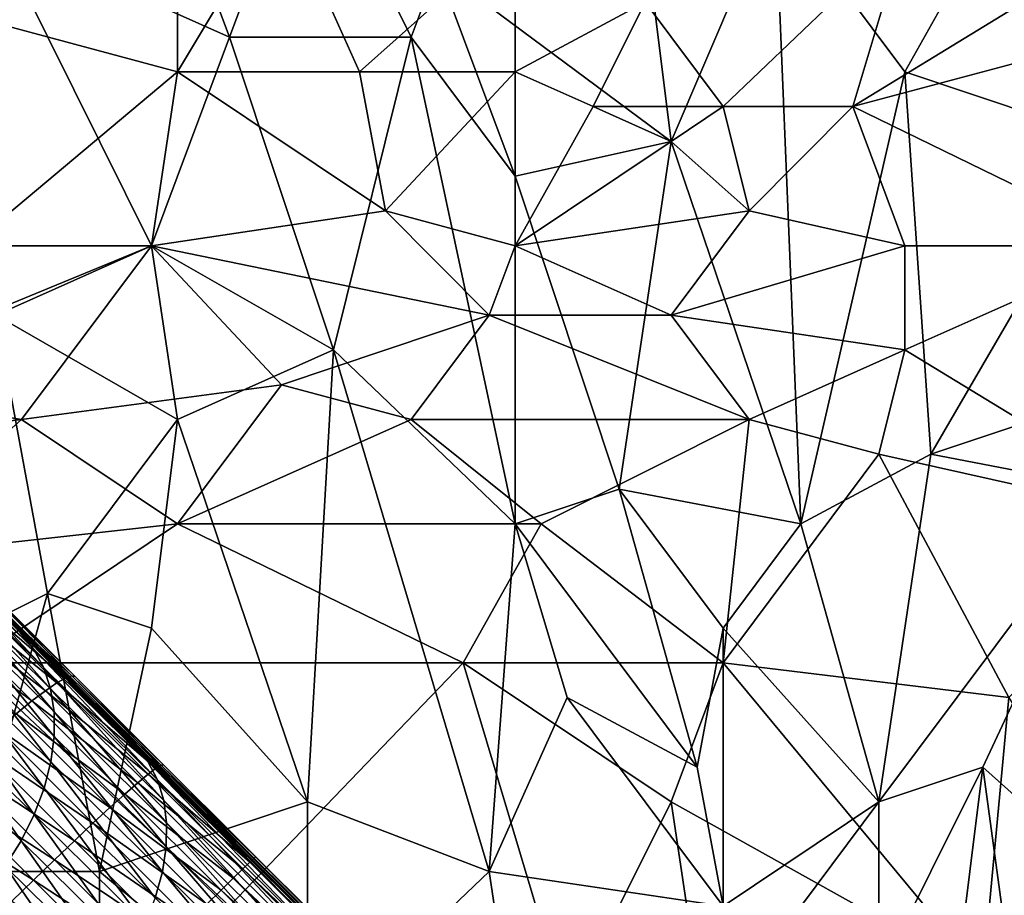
# Model space of a CAD drawing. Extents: x -0.3 to 0.3, y -0.266 to 0.266.
# Tile 180 of 256: x -0.111 to -0.061, y 0.083 to 0.128. Entities that reach past the tile are written whole.
import ezdxf

# ---------------------------------------------------------------- set-up
doc = ezdxf.new("R2010")
doc.units = 0

msp = doc.modelspace()

# ---------------------------------------------------------------- linework, layer by layer
for points in [[(-0.185174, 0.170429, 0.584312), (-0.148952, 0.135016, 0.684081), (-0.071389, 0.057435, 0.659767)], [(-0.185174, 0.170429, 0.584312), (-0.071389, 0.057435, 0.659767), (-0.083124, 0.068952, 0.639939)], [(-0.185174, 0.170429, 0.584312), (-0.083124, 0.068952, 0.639939), (-0.085112, 0.070919, 0.637953)], [(-0.185174, 0.170429, 0.584312), (-0.085112, 0.070919, 0.637953), (-0.087059, 0.072845, 0.635977)], [(-0.185174, 0.170429, 0.584312), (-0.087059, 0.072845, 0.635977), (-0.088964, 0.07473, 0.634012)], [(-0.185174, 0.170429, 0.584312), (-0.088964, 0.07473, 0.634012), (-0.090829, 0.076574, 0.63206)], [(-0.185174, 0.170429, 0.584312), (-0.090829, 0.076574, 0.63206), (-0.092655, 0.078379, 0.630117)], [(-0.185174, 0.170429, 0.584312), (-0.092655, 0.078379, 0.630117), (-0.094442, 0.080147, 0.628184)], [(-0.185174, 0.170429, 0.584312), (-0.094442, 0.080147, 0.628184), (-0.096295, 0.081978, 0.626145)], [(-0.185174, 0.170429, 0.584312), (-0.096295, 0.081978, 0.626145), (-0.105174, 0.09075, 0.615906)], [(-0.185174, 0.170429, 0.584312), (-0.105174, 0.09075, 0.615906), (-0.111024, 0.096522, 0.608537)], [(-0.185174, 0.170429, 0.584312), (-0.111024, 0.096522, 0.608537), (-0.116305, 0.101728, 0.601386)], [(-0.112275, 0.132125, 0.767087), (-0.100383, 0.126818, 0.765731), (-0.108311, 0.148046, 0.766607)], [(-0.100383, 0.126818, 0.765731), (-0.096419, 0.137432, 0.765251), (-0.108311, 0.148046, 0.766607)], [(-0.100383, 0.126818, 0.765731), (-0.091133, 0.126818, 0.764641), (-0.096419, 0.137432, 0.765251)], [(-0.091133, 0.126818, 0.764641), (-0.089812, 0.130356, 0.76446), (-0.096419, 0.137432, 0.765251)], [(-0.055455, 0.121511, 0.76029), (-0.054134, 0.135663, 0.759776), (-0.062062, 0.132125, 0.760818)], [(-0.148952, 0.135016, 0.684081), (-0.120864, 0.106907, 0.7044), (-0.071389, 0.057435, 0.659767)], [(-0.103026, 0.125049, 0.711022), (-0.103026, 0.132125, 0.71176), (-0.09774, 0.133894, 0.711794)], [(-0.103026, 0.125049, 0.711022), (-0.09774, 0.133894, 0.711794), (-0.093776, 0.125049, 0.710805)], [(-0.093776, 0.125049, 0.710805), (-0.09774, 0.133894, 0.711794), (-0.085847, 0.132125, 0.711253)], [(-0.077919, 0.121511, 0.763017), (-0.072633, 0.133894, 0.762156), (-0.07924, 0.132125, 0.763074)], [(-0.077919, 0.121511, 0.763017), (-0.071312, 0.102052, 0.762457), (-0.072633, 0.133894, 0.762156)], [(-0.066026, 0.125049, 0.761434), (-0.062062, 0.132125, 0.760818), (-0.072633, 0.133894, 0.762156)], [(-0.071312, 0.102052, 0.762457), (-0.066026, 0.125049, 0.761434), (-0.072633, 0.133894, 0.762156)], [(-0.103026, 0.125049, 0.711022), (-0.11624, 0.128587, 0.711672), (-0.103026, 0.132125, 0.71176)], [(-0.104347, 0.116204, 0.766173), (-0.100383, 0.126818, 0.765731), (-0.112275, 0.132125, 0.767087)], [(-0.112275, 0.112666, 0.767033), (-0.104347, 0.116204, 0.766173), (-0.112275, 0.132125, 0.767087)], [(-0.093776, 0.125049, 0.710805), (-0.085847, 0.132125, 0.711253), (-0.085847, 0.125049, 0.710616)], [(-0.077919, 0.121511, 0.763017), (-0.07924, 0.132125, 0.763074), (-0.089812, 0.130356, 0.76446)], [(-0.085847, 0.125049, 0.710616), (-0.085847, 0.132125, 0.711253), (-0.07924, 0.128587, 0.710783)], [(-0.075276, 0.12328, 0.710316), (-0.07924, 0.128587, 0.710783), (-0.066026, 0.132125, 0.71077)], [(-0.066026, 0.132125, 0.71077), (-0.068669, 0.12328, 0.71021), (-0.075276, 0.12328, 0.710316)], [(-0.068669, 0.12328, 0.71021), (-0.054134, 0.132182, 0.710536), (-0.055455, 0.126818, 0.710224)], [(-0.068669, 0.12328, 0.71021), (-0.066026, 0.132125, 0.71077), (-0.054134, 0.132182, 0.710536)], [(-0.062062, 0.132125, 0.760818), (-0.066026, 0.125049, 0.761434), (-0.055455, 0.121511, 0.76029)], [(-0.085847, 0.119742, 0.76402), (-0.089812, 0.130356, 0.76446), (-0.091133, 0.126818, 0.764641)], [(-0.085847, 0.119742, 0.76402), (-0.077919, 0.121511, 0.763017), (-0.089812, 0.130356, 0.76446)], [(-0.113597, 0.116204, 0.710374), (-0.11624, 0.128587, 0.711672), (-0.103026, 0.125049, 0.711022)], [(-0.085847, 0.125049, 0.710616), (-0.07924, 0.128587, 0.710783), (-0.081883, 0.12328, 0.710413)], [(-0.081883, 0.12328, 0.710413), (-0.07924, 0.128587, 0.710783), (-0.075276, 0.12328, 0.710316)], [(-0.104347, 0.116204, 0.766173), (-0.095097, 0.110897, 0.76515), (-0.100383, 0.126818, 0.765731)], [(-0.095097, 0.110897, 0.76515), (-0.091133, 0.126818, 0.764641), (-0.100383, 0.126818, 0.765731)], [(-0.085847, 0.102052, 0.76413), (-0.091133, 0.126818, 0.764641), (-0.095097, 0.110897, 0.76515)], [(-0.085847, 0.102052, 0.76413), (-0.085847, 0.119742, 0.76402), (-0.091133, 0.126818, 0.764641)], [(-0.054134, 0.116204, 0.709725), (-0.068669, 0.12328, 0.71021), (-0.055455, 0.126818, 0.710224)], [(-0.113597, 0.116204, 0.710374), (-0.103026, 0.125049, 0.711022), (-0.104347, 0.116204, 0.710259)], [(-0.104347, 0.116204, 0.710259), (-0.103026, 0.125049, 0.711022), (-0.092454, 0.117973, 0.710208)], [(-0.092454, 0.117973, 0.710208), (-0.103026, 0.125049, 0.711022), (-0.093776, 0.125049, 0.710805)], [(-0.093776, 0.125049, 0.710805), (-0.085847, 0.125049, 0.710616), (-0.092454, 0.117973, 0.710208)], [(-0.085847, 0.116204, 0.710006), (-0.092454, 0.117973, 0.710208), (-0.085847, 0.125049, 0.710616)], [(-0.085847, 0.116204, 0.710006), (-0.085847, 0.125049, 0.710616), (-0.081883, 0.12328, 0.710413)], [(-0.064705, 0.10559, 0.761651), (-0.066026, 0.125049, 0.761434), (-0.071312, 0.102052, 0.762457)], [(-0.055455, 0.121511, 0.76029), (-0.066026, 0.125049, 0.761434), (-0.064705, 0.10559, 0.761651)], [(-0.085847, 0.116204, 0.710006), (-0.081883, 0.12328, 0.710413), (-0.077919, 0.121511, 0.71024)], [(-0.077919, 0.121511, 0.71024), (-0.081883, 0.12328, 0.710413), (-0.075276, 0.12328, 0.710316)], [(-0.073955, 0.117973, 0.709993), (-0.077919, 0.121511, 0.71024), (-0.075276, 0.12328, 0.710316)], [(-0.073955, 0.117973, 0.709993), (-0.075276, 0.12328, 0.710316), (-0.068669, 0.12328, 0.71021)], [(-0.066026, 0.116204, 0.709819), (-0.073955, 0.117973, 0.709993), (-0.068669, 0.12328, 0.71021)], [(-0.066026, 0.116204, 0.709819), (-0.068669, 0.12328, 0.71021), (-0.054134, 0.116204, 0.709725)], [(-0.085847, 0.116204, 0.710006), (-0.077919, 0.121511, 0.71024), (-0.073955, 0.117973, 0.709993)], [(-0.080562, 0.103821, 0.763525), (-0.077919, 0.121511, 0.763017), (-0.085847, 0.119742, 0.76402)], [(-0.080562, 0.103821, 0.763525), (-0.071312, 0.102052, 0.762457), (-0.077919, 0.121511, 0.763017)], [(-0.059419, 0.107359, 0.761057), (-0.055455, 0.121511, 0.76029), (-0.064705, 0.10559, 0.761651)], [(-0.100422, 0.030204, 0.651207), (-0.136408, 0.066108, 0.707415), (-0.191236, 0.120898, 0.661847)], [(-0.109075, 0.038966, 0.641935), (-0.100422, 0.030204, 0.651207), (-0.191236, 0.120898, 0.661847)], [(-0.111082, 0.040994, 0.639939), (-0.109075, 0.038966, 0.641935), (-0.191236, 0.120898, 0.661847)], [(-0.085847, 0.119742, 0.76402), (-0.085847, 0.102052, 0.76413), (-0.080562, 0.103821, 0.763525)], [(-0.104347, 0.116204, 0.710259), (-0.092454, 0.117973, 0.710208), (-0.087169, 0.112666, 0.709824)], [(-0.087169, 0.112666, 0.709824), (-0.092454, 0.117973, 0.710208), (-0.085847, 0.116204, 0.710006)], [(-0.077919, 0.112666, 0.709775), (-0.085847, 0.116204, 0.710006), (-0.073955, 0.117973, 0.709993)], [(-0.077919, 0.112666, 0.709775), (-0.073955, 0.117973, 0.709993), (-0.066026, 0.116204, 0.709819)], [(-0.121525, 0.109128, 0.709909), (-0.113597, 0.116204, 0.710374), (-0.104347, 0.116204, 0.710259)], [(-0.110954, 0.107359, 0.70974), (-0.121525, 0.109128, 0.709909), (-0.104347, 0.116204, 0.710259)], [(-0.103026, 0.107359, 0.766016), (-0.104347, 0.116204, 0.766173), (-0.112275, 0.112666, 0.767033)], [(-0.110954, 0.107359, 0.70974), (-0.104347, 0.116204, 0.710259), (-0.09774, 0.109128, 0.709741)], [(-0.09774, 0.109128, 0.709741), (-0.104347, 0.116204, 0.710259), (-0.087169, 0.112666, 0.709824)], [(-0.103026, 0.107359, 0.766016), (-0.095097, 0.110897, 0.76515), (-0.104347, 0.116204, 0.766173)], [(-0.087169, 0.112666, 0.709824), (-0.085847, 0.116204, 0.710006), (-0.077919, 0.112666, 0.709775)], [(-0.066026, 0.110897, 0.709625), (-0.077919, 0.112666, 0.709775), (-0.066026, 0.116204, 0.709819)], [(-0.066026, 0.110897, 0.709625), (-0.066026, 0.116204, 0.709819), (-0.054134, 0.116204, 0.709725)], [(-0.066026, 0.110897, 0.709625), (-0.054134, 0.116204, 0.709725), (-0.051491, 0.102052, 0.70937)], [(-0.120204, 0.093207, 0.767724), (-0.109633, 0.098514, 0.766686), (-0.112275, 0.112666, 0.767033)], [(-0.109633, 0.098514, 0.766686), (-0.103026, 0.107359, 0.766016), (-0.112275, 0.112666, 0.767033)], [(-0.091133, 0.107359, 0.70963), (-0.09774, 0.109128, 0.709741), (-0.087169, 0.112666, 0.709824)], [(-0.073955, 0.107359, 0.70958), (-0.091133, 0.107359, 0.70963), (-0.087169, 0.112666, 0.709824)], [(-0.073955, 0.107359, 0.70958), (-0.087169, 0.112666, 0.709824), (-0.077919, 0.112666, 0.709775)], [(-0.073955, 0.107359, 0.70958), (-0.077919, 0.112666, 0.709775), (-0.066026, 0.110897, 0.709625)], [(-0.096419, 0.0879, 0.765254), (-0.095097, 0.110897, 0.76515), (-0.103026, 0.107359, 0.766016)], [(-0.087169, 0.084362, 0.764312), (-0.095097, 0.110897, 0.76515), (-0.096419, 0.0879, 0.765254)], [(-0.087169, 0.084362, 0.764312), (-0.085847, 0.102052, 0.76413), (-0.095097, 0.110897, 0.76515)], [(-0.067348, 0.10559, 0.709499), (-0.073955, 0.107359, 0.70958), (-0.066026, 0.110897, 0.709625)], [(-0.067348, 0.10559, 0.709499), (-0.066026, 0.110897, 0.709625), (-0.051491, 0.102052, 0.70937)], [(-0.12549, 0.10559, 0.709716), (-0.121525, 0.109128, 0.709909), (-0.110954, 0.107359, 0.70974)], [(-0.103026, 0.102052, 0.709523), (-0.110954, 0.107359, 0.70974), (-0.09774, 0.109128, 0.709741)], [(-0.103026, 0.102052, 0.709523), (-0.09774, 0.109128, 0.709741), (-0.091133, 0.107359, 0.70963)], [(-0.118882, 0.100283, 0.709515), (-0.12549, 0.10559, 0.709716), (-0.110954, 0.107359, 0.70974)], [(-0.118882, 0.100283, 0.709515), (-0.110954, 0.107359, 0.70974), (-0.103026, 0.102052, 0.709523)], [(-0.104347, 0.096745, 0.766119), (-0.103026, 0.107359, 0.766016), (-0.109633, 0.098514, 0.766686)], [(-0.096419, 0.0879, 0.765254), (-0.103026, 0.107359, 0.766016), (-0.104347, 0.096745, 0.766119)], [(-0.084526, 0.102052, 0.709488), (-0.103026, 0.102052, 0.709523), (-0.091133, 0.107359, 0.70963)], [(-0.084526, 0.102052, 0.709488), (-0.091133, 0.107359, 0.70963), (-0.073955, 0.107359, 0.70958)], [(-0.075276, 0.094976, 0.70939), (-0.084526, 0.102052, 0.709488), (-0.073955, 0.107359, 0.70958)], [(-0.075276, 0.094976, 0.70939), (-0.073955, 0.107359, 0.70958), (-0.067348, 0.10559, 0.709499)], [(-0.064705, 0.10559, 0.761651), (-0.055455, 0.103821, 0.760776), (-0.059419, 0.107359, 0.761057)], [(-0.120864, 0.106907, 0.7044), (-0.112586, 0.098627, 0.706692), (-0.103746, 0.089786, 0.707851)], [(-0.120864, 0.106907, 0.7044), (-0.103746, 0.089786, 0.707851), (-0.071389, 0.057435, 0.659767)], [(-0.075276, 0.094976, 0.70939), (-0.067348, 0.10559, 0.709499), (-0.060741, 0.093207, 0.709334)], [(-0.067348, 0.0879, 0.762301), (-0.064705, 0.10559, 0.761651), (-0.071312, 0.102052, 0.762457)], [(-0.060741, 0.093207, 0.709334), (-0.067348, 0.10559, 0.709499), (-0.051491, 0.102052, 0.70937)], [(-0.067348, 0.0879, 0.762301), (-0.055455, 0.103821, 0.760776), (-0.064705, 0.10559, 0.761651)], [(-0.076598, 0.089669, 0.763195), (-0.080562, 0.103821, 0.763525), (-0.085847, 0.102052, 0.76413)], [(-0.075276, 0.096745, 0.762975), (-0.071312, 0.102052, 0.762457), (-0.080562, 0.103821, 0.763525)], [(-0.075276, 0.096745, 0.762975), (-0.080562, 0.103821, 0.763525), (-0.076598, 0.089669, 0.763195)], [(-0.067348, 0.0879, 0.762301), (-0.062062, 0.089669, 0.761783), (-0.055455, 0.103821, 0.760776)], [(-0.062062, 0.089669, 0.761783), (-0.058098, 0.086131, 0.76155), (-0.055455, 0.103821, 0.760776)], [(-0.113597, 0.094976, 0.709406), (-0.118882, 0.100283, 0.709515), (-0.103026, 0.102052, 0.709523)], [(-0.116305, 0.101728, 0.601386), (-0.111024, 0.096522, 0.608537), (-0.11035, 0.095692, 0.607389)], [(-0.116305, 0.101728, 0.601386), (-0.11035, 0.095692, 0.607389), (-0.115601, 0.100868, 0.600278)], [(-0.113597, 0.094976, 0.709406), (-0.103026, 0.102052, 0.709523), (-0.08849, 0.094976, 0.70939)], [(-0.08849, 0.094976, 0.70939), (-0.103026, 0.102052, 0.709523), (-0.084526, 0.102052, 0.709488)], [(-0.08849, 0.094976, 0.70939), (-0.084526, 0.102052, 0.709488), (-0.075276, 0.094976, 0.70939)], [(-0.083205, 0.093207, 0.763883), (-0.085847, 0.102052, 0.76413), (-0.087169, 0.084362, 0.764312)], [(-0.083205, 0.093207, 0.763883), (-0.076598, 0.089669, 0.763195), (-0.085847, 0.102052, 0.76413)], [(-0.071312, 0.102052, 0.762457), (-0.075276, 0.096745, 0.762975), (-0.067348, 0.0879, 0.762301)], [(-0.115601, 0.100868, 0.600278), (-0.11035, 0.095692, 0.607389), (-0.109833, 0.094731, 0.606261)], [(-0.115601, 0.100868, 0.600278), (-0.109833, 0.094731, 0.606261), (-0.115054, 0.099878, 0.599189)], [(-0.115054, 0.099878, 0.599189), (-0.109833, 0.094731, 0.606261), (-0.109481, 0.093655, 0.605171)], [(-0.115054, 0.099878, 0.599189), (-0.109481, 0.093655, 0.605171), (-0.114673, 0.098774, 0.598138)], [(-0.114673, 0.098774, 0.598138), (-0.109481, 0.093655, 0.605171), (-0.1093, 0.092483, 0.604139)], [(-0.114673, 0.098774, 0.598138), (-0.1093, 0.092483, 0.604139), (-0.114466, 0.097576, 0.597143)], [(-0.108405, 0.094315, 0.708975), (-0.112808, 0.098718, 0.708243), (-0.113171, 0.098662, 0.709768)], [(-0.108238, 0.094278, 0.707415), (-0.112586, 0.098627, 0.706692), (-0.112808, 0.098718, 0.708243)], [(-0.108238, 0.094278, 0.707415), (-0.112808, 0.098718, 0.708243), (-0.108405, 0.094315, 0.708975)], [(-0.113597, 0.084362, 0.766993), (-0.109633, 0.098514, 0.766686), (-0.120204, 0.093207, 0.767724)], [(-0.109162, 0.093953, 0.711989), (-0.113669, 0.098461, 0.71124), (-0.114294, 0.098117, 0.712634)], [(-0.108715, 0.094206, 0.710508), (-0.113171, 0.098662, 0.709768), (-0.113669, 0.098461, 0.71124)], [(-0.108715, 0.094206, 0.710508), (-0.113669, 0.098461, 0.71124), (-0.109162, 0.093953, 0.711989)], [(-0.113597, 0.084362, 0.766993), (-0.10699, 0.084362, 0.766319), (-0.109633, 0.098514, 0.766686)], [(-0.108405, 0.094315, 0.708975), (-0.113171, 0.098662, 0.709768), (-0.108715, 0.094206, 0.710508)], [(-0.112586, 0.098627, 0.706692), (-0.108238, 0.094278, 0.707415), (-0.103746, 0.089786, 0.707851)], [(-0.10699, 0.084362, 0.766319), (-0.104347, 0.096745, 0.766119), (-0.109633, 0.098514, 0.766686)], [(-0.109738, 0.093561, 0.713391), (-0.114294, 0.098117, 0.712634), (-0.115035, 0.097637, 0.713926)], [(-0.109162, 0.093953, 0.711989), (-0.114294, 0.098117, 0.712634), (-0.109738, 0.093561, 0.713391)], [(-0.110433, 0.093036, 0.714691), (-0.115035, 0.097637, 0.713926), (-0.115879, 0.097029, 0.715095)], [(-0.109738, 0.093561, 0.713391), (-0.115035, 0.097637, 0.713926), (-0.110433, 0.093036, 0.714691)], [(-0.114466, 0.097576, 0.597143), (-0.1093, 0.092483, 0.604139), (-0.109295, 0.091235, 0.603182)], [(-0.114466, 0.097576, 0.597143), (-0.109295, 0.091235, 0.603182), (-0.114436, 0.096303, 0.59622)], [(-0.110433, 0.093036, 0.714691), (-0.115879, 0.097029, 0.715095), (-0.111237, 0.092386, 0.715866)], [(-0.10699, 0.084362, 0.766319), (-0.096419, 0.0879, 0.765254), (-0.104347, 0.096745, 0.766119)], [(-0.075276, 0.082592, 0.76313), (-0.075276, 0.096745, 0.762975), (-0.076598, 0.089669, 0.763195)], [(-0.075276, 0.082592, 0.76313), (-0.067348, 0.0879, 0.762301), (-0.075276, 0.096745, 0.762975)], [(-0.114436, 0.096303, 0.59622), (-0.109464, 0.089933, 0.602317), (-0.114582, 0.094978, 0.595385)], [(-0.114436, 0.096303, 0.59622), (-0.109295, 0.091235, 0.603182), (-0.109464, 0.089933, 0.602317)], [(-0.111024, 0.096522, 0.608537), (-0.105174, 0.09075, 0.615906), (-0.104533, 0.089952, 0.614716)], [(-0.111024, 0.096522, 0.608537), (-0.104533, 0.089952, 0.614716), (-0.11035, 0.095692, 0.607389)], [(-0.11035, 0.095692, 0.607389), (-0.104533, 0.089952, 0.614716), (-0.104049, 0.089024, 0.613546)], [(-0.11035, 0.095692, 0.607389), (-0.104049, 0.089024, 0.613546), (-0.109833, 0.094731, 0.606261)], [(-0.120204, 0.080823, 0.70934), (-0.113597, 0.094976, 0.709406), (-0.100383, 0.082592, 0.709331)], [(-0.114582, 0.094978, 0.595385), (-0.109805, 0.088598, 0.601559), (-0.114903, 0.093624, 0.594654)], [(-0.114582, 0.094978, 0.595385), (-0.109464, 0.089933, 0.602317), (-0.109805, 0.088598, 0.601559)], [(-0.100383, 0.082592, 0.709331), (-0.113597, 0.094976, 0.709406), (-0.08849, 0.094976, 0.70939)], [(-0.109833, 0.094731, 0.606261), (-0.104049, 0.089024, 0.613546), (-0.103728, 0.087979, 0.612417)], [(-0.109833, 0.094731, 0.606261), (-0.103728, 0.087979, 0.612417), (-0.109481, 0.093655, 0.605171)], [(-0.083205, 0.077285, 0.709327), (-0.100383, 0.082592, 0.709331), (-0.08849, 0.094976, 0.70939)], [(-0.077919, 0.0879, 0.709356), (-0.08849, 0.094976, 0.70939), (-0.075276, 0.094976, 0.70939)], [(-0.083205, 0.077285, 0.709327), (-0.08849, 0.094976, 0.70939), (-0.077919, 0.0879, 0.709356)], [(-0.062062, 0.079054, 0.709298), (-0.077919, 0.0879, 0.709356), (-0.075276, 0.094976, 0.70939)], [(-0.062062, 0.079054, 0.709298), (-0.075276, 0.094976, 0.70939), (-0.060741, 0.093207, 0.709334)], [(-0.10412, 0.089611, 0.710954), (-0.108715, 0.094206, 0.710508), (-0.109162, 0.093953, 0.711989)], [(-0.103861, 0.089771, 0.709416), (-0.108405, 0.094315, 0.708975), (-0.108715, 0.094206, 0.710508)], [(-0.103861, 0.089771, 0.709416), (-0.108715, 0.094206, 0.710508), (-0.10412, 0.089611, 0.710954)], [(-0.103746, 0.089786, 0.707851), (-0.108238, 0.094278, 0.707415), (-0.108405, 0.094315, 0.708975)], [(-0.103746, 0.089786, 0.707851), (-0.108405, 0.094315, 0.708975), (-0.103861, 0.089771, 0.709416)], [(-0.104517, 0.089308, 0.71244), (-0.109162, 0.093953, 0.711989), (-0.109738, 0.093561, 0.713391)], [(-0.10412, 0.089611, 0.710954), (-0.109162, 0.093953, 0.711989), (-0.104517, 0.089308, 0.71244)], [(-0.114903, 0.093624, 0.594654), (-0.110312, 0.087253, 0.60092), (-0.115394, 0.092262, 0.594037)], [(-0.114903, 0.093624, 0.594654), (-0.109805, 0.088598, 0.601559), (-0.110312, 0.087253, 0.60092)], [(-0.105046, 0.088869, 0.713846), (-0.109738, 0.093561, 0.713391), (-0.110433, 0.093036, 0.714691)], [(-0.104517, 0.089308, 0.71244), (-0.109738, 0.093561, 0.713391), (-0.105046, 0.088869, 0.713846)], [(-0.109481, 0.093655, 0.605171), (-0.103728, 0.087979, 0.612417), (-0.103578, 0.086837, 0.611347)], [(-0.109481, 0.093655, 0.605171), (-0.103578, 0.086837, 0.611347), (-0.1093, 0.092483, 0.604139)], [(-0.075276, 0.082592, 0.76313), (-0.083205, 0.093207, 0.763883), (-0.087169, 0.084362, 0.764312)], [(-0.075276, 0.082592, 0.76313), (-0.076598, 0.089669, 0.763195), (-0.083205, 0.093207, 0.763883)], [(-0.062062, 0.079054, 0.709298), (-0.060741, 0.093207, 0.709334), (-0.050169, 0.075516, 0.709245)], [(-0.105698, 0.0883, 0.715151), (-0.110433, 0.093036, 0.714691), (-0.111237, 0.092386, 0.715866)], [(-0.105046, 0.088869, 0.713846), (-0.110433, 0.093036, 0.714691), (-0.105698, 0.0883, 0.715151)], [(-0.115394, 0.092262, 0.594037), (-0.110976, 0.085922, 0.600411), (-0.116045, 0.090918, 0.593546)], [(-0.115394, 0.092262, 0.594037), (-0.110312, 0.087253, 0.60092), (-0.110976, 0.085922, 0.600411)], [(-0.106462, 0.087612, 0.71633), (-0.111237, 0.092386, 0.715866), (-0.112134, 0.091624, 0.716897)], [(-0.105698, 0.0883, 0.715151), (-0.111237, 0.092386, 0.715866), (-0.106462, 0.087612, 0.71633)], [(-0.1093, 0.092483, 0.604139), (-0.103578, 0.086837, 0.611347), (-0.1036, 0.085616, 0.610355)], [(-0.1093, 0.092483, 0.604139), (-0.1036, 0.085616, 0.610355), (-0.109295, 0.091235, 0.603182)], [(-0.107325, 0.086815, 0.717364), (-0.112134, 0.091624, 0.716897), (-0.113109, 0.090762, 0.717765)], [(-0.106462, 0.087612, 0.71633), (-0.112134, 0.091624, 0.716897), (-0.107325, 0.086815, 0.717364)], [(-0.109295, 0.091235, 0.603182), (-0.103794, 0.084338, 0.609459), (-0.109464, 0.089933, 0.602317)], [(-0.109295, 0.091235, 0.603182), (-0.1036, 0.085616, 0.610355), (-0.103794, 0.084338, 0.609459)], [(-0.116045, 0.090918, 0.593546), (-0.110976, 0.085922, 0.600411), (-0.111786, 0.084627, 0.600041)], [(-0.108272, 0.085925, 0.718235), (-0.113109, 0.090762, 0.717765), (-0.114147, 0.089816, 0.718457)], [(-0.107325, 0.086815, 0.717364), (-0.113109, 0.090762, 0.717765), (-0.108272, 0.085925, 0.718235)], [(-0.105174, 0.09075, 0.615906), (-0.096295, 0.081978, 0.626145), (-0.095676, 0.081202, 0.62493)], [(-0.105174, 0.09075, 0.615906), (-0.095676, 0.081202, 0.62493), (-0.104533, 0.089952, 0.614716)], [(-0.109286, 0.084955, 0.718929), (-0.114147, 0.089816, 0.718457), (-0.115228, 0.0888, 0.718959)], [(-0.108272, 0.085925, 0.718235), (-0.114147, 0.089816, 0.718457), (-0.109286, 0.084955, 0.718929)], [(-0.109464, 0.089933, 0.602317), (-0.104157, 0.083025, 0.608672), (-0.109805, 0.088598, 0.601559)], [(-0.109464, 0.089933, 0.602317), (-0.103794, 0.084338, 0.609459), (-0.104157, 0.083025, 0.608672)], [(-0.104533, 0.089952, 0.614716), (-0.095676, 0.081202, 0.62493), (-0.095212, 0.080294, 0.623736)], [(-0.104533, 0.089952, 0.614716), (-0.095212, 0.080294, 0.623736), (-0.104049, 0.089024, 0.613546)], [(-0.099133, 0.085042, 0.709566), (-0.103861, 0.089771, 0.709416), (-0.10412, 0.089611, 0.710954)], [(-0.099061, 0.085101, 0.708), (-0.103746, 0.089786, 0.707851), (-0.103861, 0.089771, 0.709416)], [(-0.099061, 0.085101, 0.708), (-0.103861, 0.089771, 0.709416), (-0.099133, 0.085042, 0.709566)], [(-0.103746, 0.089786, 0.707851), (-0.099061, 0.085101, 0.708), (-0.085348, 0.071388, 0.708)], [(-0.103746, 0.089786, 0.707851), (-0.085348, 0.071388, 0.708), (-0.07492, 0.061073, 0.705871)], [(-0.103746, 0.089786, 0.707851), (-0.07492, 0.061073, 0.705871), (-0.071389, 0.057435, 0.659767)], [(-0.067348, 0.079054, 0.762463), (-0.062062, 0.089669, 0.761783), (-0.067348, 0.0879, 0.762301)], [(-0.064705, 0.06844, 0.762468), (-0.062062, 0.089669, 0.761783), (-0.067348, 0.079054, 0.762463)], [(-0.059419, 0.070209, 0.76207), (-0.062062, 0.089669, 0.761783), (-0.064705, 0.06844, 0.762468)], [(-0.059419, 0.070209, 0.76207), (-0.058098, 0.086131, 0.76155), (-0.062062, 0.089669, 0.761783)], [(-0.099705, 0.084496, 0.712592), (-0.104517, 0.089308, 0.71244), (-0.105046, 0.088869, 0.713846)], [(-0.099349, 0.084839, 0.711106), (-0.10412, 0.089611, 0.710954), (-0.104517, 0.089308, 0.71244)], [(-0.099349, 0.084839, 0.711106), (-0.104517, 0.089308, 0.71244), (-0.099705, 0.084496, 0.712592)], [(-0.099133, 0.085042, 0.709566), (-0.10412, 0.089611, 0.710954), (-0.099349, 0.084839, 0.711106)], [(-0.110351, 0.083922, 0.719433), (-0.115228, 0.0888, 0.718959), (-0.116336, 0.087733, 0.719265)], [(-0.109286, 0.084955, 0.718929), (-0.115228, 0.0888, 0.718959), (-0.110351, 0.083922, 0.719433)], [(-0.100195, 0.084018, 0.714), (-0.105046, 0.088869, 0.713846), (-0.105698, 0.0883, 0.715151)], [(-0.099705, 0.084496, 0.712592), (-0.105046, 0.088869, 0.713846), (-0.100195, 0.084018, 0.714)], [(-0.104049, 0.089024, 0.613546), (-0.095212, 0.080294, 0.623736), (-0.094911, 0.079269, 0.622584)], [(-0.104049, 0.089024, 0.613546), (-0.094911, 0.079269, 0.622584), (-0.103728, 0.087979, 0.612417)], [(-0.109805, 0.088598, 0.601559), (-0.104683, 0.081699, 0.60801), (-0.110312, 0.087253, 0.60092)], [(-0.109805, 0.088598, 0.601559), (-0.104157, 0.083025, 0.608672), (-0.104683, 0.081699, 0.60801)], [(-0.100811, 0.083412, 0.715305), (-0.105698, 0.0883, 0.715151), (-0.106462, 0.087612, 0.71633)], [(-0.100195, 0.084018, 0.714), (-0.105698, 0.0883, 0.715151), (-0.100811, 0.083412, 0.715305)], [(-0.110351, 0.083922, 0.719433), (-0.116336, 0.087733, 0.719265), (-0.111448, 0.082845, 0.719739)], [(-0.10699, 0.084362, 0.766319), (-0.096419, 0.075516, 0.765229), (-0.096419, 0.0879, 0.765254)], [(-0.103728, 0.087979, 0.612417), (-0.094911, 0.079269, 0.622584), (-0.094779, 0.078144, 0.621493)], [(-0.103728, 0.087979, 0.612417), (-0.094779, 0.078144, 0.621493), (-0.103578, 0.086837, 0.611347)], [(-0.096419, 0.075516, 0.765229), (-0.087169, 0.084362, 0.764312), (-0.096419, 0.0879, 0.765254)], [(-0.083205, 0.077285, 0.709327), (-0.077919, 0.0879, 0.709356), (-0.075276, 0.070209, 0.709294)], [(-0.075276, 0.070209, 0.709294), (-0.077919, 0.0879, 0.709356), (-0.062062, 0.079054, 0.709298)], [(-0.075276, 0.077285, 0.763177), (-0.067348, 0.0879, 0.762301), (-0.075276, 0.082592, 0.76313)], [(-0.067348, 0.079054, 0.762463), (-0.067348, 0.0879, 0.762301), (-0.075276, 0.077285, 0.763177)], [(-0.110312, 0.087253, 0.60092), (-0.105362, 0.080382, 0.607482), (-0.110976, 0.085922, 0.600411)], [(-0.110312, 0.087253, 0.60092), (-0.104683, 0.081699, 0.60801), (-0.105362, 0.080382, 0.607482)], [(-0.101542, 0.082691, 0.716485), (-0.106462, 0.087612, 0.71633), (-0.107325, 0.086815, 0.717364)], [(-0.100811, 0.083412, 0.715305), (-0.106462, 0.087612, 0.71633), (-0.101542, 0.082691, 0.716485)], [(-0.102376, 0.081866, 0.71752), (-0.107325, 0.086815, 0.717364), (-0.108272, 0.085925, 0.718235)], [(-0.101542, 0.082691, 0.716485), (-0.107325, 0.086815, 0.717364), (-0.102376, 0.081866, 0.71752)], [(-0.103578, 0.086837, 0.611347), (-0.094817, 0.07694, 0.620483), (-0.1036, 0.085616, 0.610355)], [(-0.103578, 0.086837, 0.611347), (-0.094779, 0.078144, 0.621493), (-0.094817, 0.07694, 0.620483)], [(-0.110976, 0.085922, 0.600411), (-0.106183, 0.079098, 0.607099), (-0.111786, 0.084627, 0.600041)], [(-0.110976, 0.085922, 0.600411), (-0.105362, 0.080382, 0.607482), (-0.106183, 0.079098, 0.607099)], [(-0.103298, 0.080951, 0.718392), (-0.108272, 0.085925, 0.718235), (-0.109286, 0.084955, 0.718929)], [(-0.102376, 0.081866, 0.71752), (-0.108272, 0.085925, 0.718235), (-0.103298, 0.080951, 0.718392)], [(-0.1036, 0.085616, 0.610355), (-0.095025, 0.075676, 0.61957), (-0.103794, 0.084338, 0.609459)], [(-0.1036, 0.085616, 0.610355), (-0.094817, 0.07694, 0.620483), (-0.095025, 0.075676, 0.61957)], [(-0.104294, 0.079961, 0.719087), (-0.109286, 0.084955, 0.718929), (-0.110351, 0.083922, 0.719433)], [(-0.103298, 0.080951, 0.718392), (-0.109286, 0.084955, 0.718929), (-0.104294, 0.079961, 0.719087)], [(-0.099705, 0.084496, 0.712592), (-0.085623, 0.071114, 0.711106), (-0.099349, 0.084839, 0.711106)], [(-0.099349, 0.084839, 0.711106), (-0.085413, 0.071323, 0.709567), (-0.099133, 0.085042, 0.709566)], [(-0.099349, 0.084839, 0.711106), (-0.085623, 0.071114, 0.711106), (-0.085413, 0.071323, 0.709567)], [(-0.099133, 0.085042, 0.709566), (-0.085348, 0.071388, 0.708), (-0.099061, 0.085101, 0.708)], [(-0.099133, 0.085042, 0.709566), (-0.085413, 0.071323, 0.709567), (-0.085348, 0.071388, 0.708)], [(-0.10699, 0.071978, 0.766262), (-0.10699, 0.084362, 0.766319), (-0.113597, 0.084362, 0.766993)], [(-0.112275, 0.06844, 0.76677), (-0.10699, 0.071978, 0.766262), (-0.113597, 0.084362, 0.766993)], [(-0.111786, 0.084627, 0.600041), (-0.107132, 0.077867, 0.606866), (-0.112729, 0.08339, 0.599816)], [(-0.111786, 0.084627, 0.600041), (-0.106183, 0.079098, 0.607099), (-0.107132, 0.077867, 0.606866)], [(-0.10699, 0.071978, 0.766262), (-0.096419, 0.075516, 0.765229), (-0.10699, 0.084362, 0.766319)], [(-0.103794, 0.084338, 0.609459), (-0.095399, 0.074374, 0.61877), (-0.104157, 0.083025, 0.608672)], [(-0.103794, 0.084338, 0.609459), (-0.095025, 0.075676, 0.61957), (-0.095399, 0.074374, 0.61877)], [(-0.100195, 0.084018, 0.714), (-0.085972, 0.070764, 0.712592), (-0.099705, 0.084496, 0.712592)], [(-0.099705, 0.084496, 0.712592), (-0.085972, 0.070764, 0.712592), (-0.085623, 0.071114, 0.711106)], [(-0.085847, 0.075516, 0.76419), (-0.087169, 0.084362, 0.764312), (-0.096419, 0.075516, 0.765229)], [(-0.087169, 0.084362, 0.764312), (-0.085847, 0.075516, 0.76419), (-0.075276, 0.082592, 0.76313)], [(-0.105344, 0.078915, 0.719591), (-0.110351, 0.083922, 0.719433), (-0.111448, 0.082845, 0.719739)], [(-0.104294, 0.079961, 0.719087), (-0.110351, 0.083922, 0.719433), (-0.105344, 0.078915, 0.719591)], [(-0.100811, 0.083412, 0.715305), (-0.086457, 0.07028, 0.714), (-0.100195, 0.084018, 0.714)], [(-0.100195, 0.084018, 0.714), (-0.086457, 0.07028, 0.714), (-0.085972, 0.070764, 0.712592)], [(-0.112729, 0.08339, 0.599816), (-0.108193, 0.076712, 0.606788), (-0.113787, 0.082233, 0.599741)], [(-0.112729, 0.08339, 0.599816), (-0.107132, 0.077867, 0.606866), (-0.108193, 0.076712, 0.606788)], [(-0.101542, 0.082691, 0.716485), (-0.087067, 0.069669, 0.715305), (-0.100811, 0.083412, 0.715305)], [(-0.100811, 0.083412, 0.715305), (-0.087067, 0.069669, 0.715305), (-0.086457, 0.07028, 0.714)]]:
    msp.add_3dface(points)

doc.saveas('drawing.dxf')
